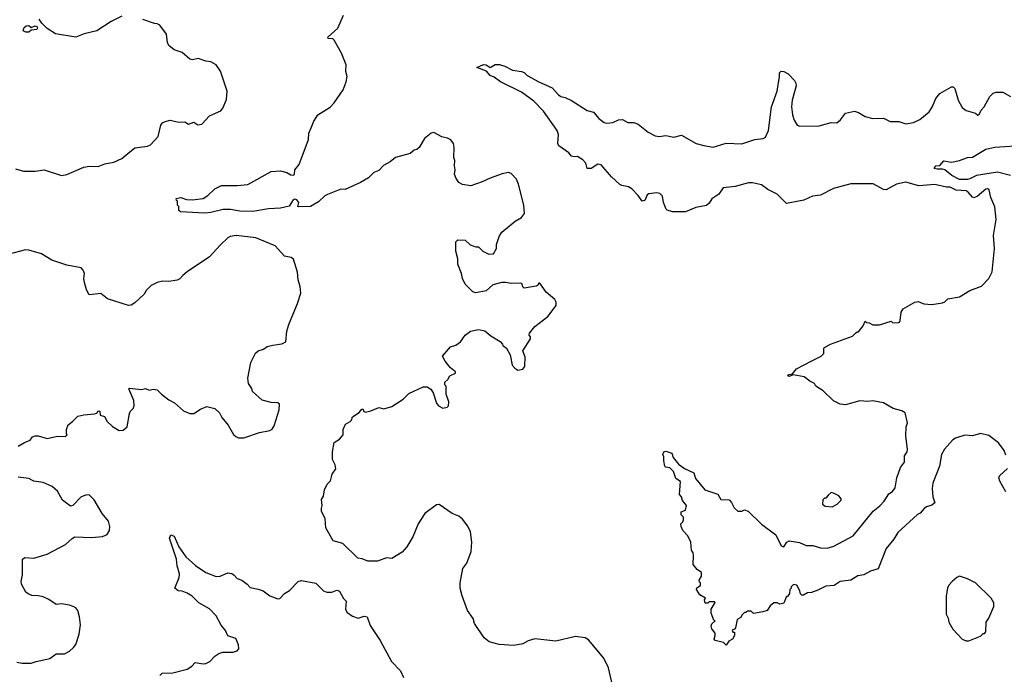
# Model space of a CAD drawing. Extents: x 2293139 to 2515392, y 824115 to 1006937.
# Tile 41 of 256: x 2345406 to 2352917, y 879568 to 884559. Entities that reach past the tile are written whole.
import ezdxf

# ---------------------------------------------------------------- set-up
doc = ezdxf.new("R2010")
doc.units = 0

msp = doc.modelspace()

# ---------------------------------------------------------------- linework, layer by layer
at = {"layer": '0CON10XD'}
for points in [[(2349928.7, 879485), (2349898.1, 879618.1), (2349861.3, 879691.3), (2349745, 879830), (2349720, 879845), (2349645, 879856), (2349495, 879821.2), (2349335, 879838.8), (2349286.1, 879823.9), (2349245, 879801.2), (2349175, 879786.7), (2349063.9, 879793.9), (2348986.4, 879816.4), (2348950, 879845), (2348876.7, 879955), (2348864.2, 879994.2), (2348822.9, 880055), (2348780.6, 880165), (2348767.1, 880225), (2348767.1, 880265), (2348785.9, 880374.1), (2348815.8, 880415), (2348851.2, 880505), (2348856, 880575), (2348843.8, 880655), (2348825, 880697.5), (2348785, 880750), (2348755, 880773.3), (2348704.3, 880794.3), (2348605, 880863.3), (2348585, 880861.2), (2348497.2, 880792.8), (2348446.9, 880715), (2348405, 880616.7), (2348359.7, 880540.3), (2348325, 880500), (2348245, 880452), (2348205, 880456.2), (2348135, 880430), (2348061.7, 880431.7), (2348019.3, 880449.3), (2347985, 880453.3), (2347870, 880565), (2347797.5, 880585), (2347742.5, 880685), (2347737.5, 880755), (2347708.3, 880808.3), (2347707.5, 880835), (2347712.5, 880855), (2347708.3, 880901.7), (2347722.5, 880925), (2347732.5, 880975), (2347751.7, 881018.3), (2347776.1, 881043.9), (2347790, 881095), (2347816.7, 881135), (2347813.3, 881165), (2347793.3, 881205), (2347793.3, 881265), (2347803.8, 881335), (2347845, 881360), (2347873.3, 881395), (2347873.3, 881435), (2347892.5, 881475), (2347927.5, 881495), (2347937.5, 881505), (2347945, 881530), (2347996.4, 881563.6), (2348015, 881590), (2348025, 881590), (2348030, 881575), (2348045, 881567.5), (2348085, 881576.7), (2348145, 881602.5), (2348185, 881593.3), (2348245, 881610), (2348332.5, 881665), (2348375, 881710), (2348485, 881760), (2348515, 881760), (2348543, 881743), (2348560, 881715), (2348586.2, 881635), (2348600, 881615), (2348635, 881596.7), (2348667.5, 881605), (2348676.7, 881615), (2348680, 881645), (2348658.8, 881705), (2348660, 881765), (2348650, 881775), (2348650, 881795), (2348672.5, 881815), (2348687.5, 881845), (2348730, 881865), (2348730, 881875), (2348692.5, 881905), (2348652.5, 881955), (2348632.5, 881995), (2348692.5, 882065), (2348733.6, 882076.4), (2348767.7, 882102.3), (2348803.3, 882155), (2348845, 882183.3), (2348905, 882196), (2348955, 882186.2), (2348999.5, 882149.5), (2349070, 882105), (2349090, 882085), (2349092.5, 882075), (2349120, 882055), (2349147.5, 882005), (2349163.3, 881925), (2349182.3, 881902.3), (2349205, 881888), (2349245, 881894.2), (2349258.6, 881915), (2349261.2, 881985), (2349243.3, 882035), (2349302.5, 882125), (2349301.7, 882141.7), (2349292.5, 882155), (2349295, 882170), (2349335, 882220), (2349434.2, 882295.8), (2349498.8, 882381.2), (2349499.2, 882405), (2349488, 882425), (2349423, 882483), (2349375, 882550), (2349365, 882550), (2349356.4, 882533.6), (2349345, 882527.5), (2349255, 882513.3), (2349243, 882523), (2349240, 882545), (2349229.3, 882549.3), (2349155, 882546.7), (2349115, 882556.7), (2349085, 882556.7), (2349015, 882537.5), (2348965, 882492.5), (2348885, 882476.7), (2348863.3, 882485), (2348805, 882542.5), (2348783.3, 882585), (2348776.7, 882625), (2348747.5, 882695), (2348747.5, 882735), (2348733.3, 882795), (2348732.5, 882865), (2348748.3, 882881.7), (2348805, 882877.5), (2348843, 882843), (2348885, 882827.5), (2348905, 882827.5), (2348940, 882795), (2348985, 882772.5), (2349020, 882775), (2349042.5, 882815), (2349043.6, 882846.4), (2349062.5, 882905), (2349085, 882940), (2349186.4, 883023.6), (2349235, 883050), (2349257.3, 883082.7), (2349252, 883145), (2349211.2, 883305), (2349195, 883342.5), (2349155.9, 883385.9), (2349135, 883393.3), (2349086.1, 883383.9), (2348995, 883351.2), (2348935, 883322.5), (2348846.4, 883293.6), (2348785, 883302.5), (2348755, 883317.5), (2348735, 883347.5), (2348722.7, 883382.7), (2348728.6, 883415), (2348722, 883445), (2348726, 883485), (2348717.7, 883507.7), (2348721.2, 883585), (2348716.1, 883616.1), (2348695, 883642.5), (2348670, 883655), (2348626.1, 883666.1), (2348565, 883700), (2348545, 883693.8), (2348495, 883653.3), (2348453.3, 883585), (2348435, 883570), (2348415, 883563.3), (2348385, 883540), (2348272.3, 883507.7), (2348232.5, 883475), (2348181.7, 883448.3), (2348145, 883410), (2348106.4, 883393.6), (2348066.1, 883353.9), (2348005, 883317.5), (2347890, 883265), (2347855, 883267.5), (2347755, 883226.2), (2347735, 883216), (2347685, 883170), (2347624.1, 883135.9), (2347532.3, 883132.3), (2347527.5, 883135), (2347536.7, 883165), (2347520, 883185), (2347505, 883191.5), (2347491.8, 883185), (2347461.7, 883138.3), (2347395, 883121.2), (2347303.8, 883116.2), (2347185, 883097.2), (2347085, 883098.4), (2347015, 883112.9), (2346957.8, 883112.2), (2346865, 883089.3), (2346815, 883084.1), (2346633.8, 883093.8), (2346620, 883105), (2346620, 883135), (2346610, 883145), (2346610, 883175), (2346601.7, 883181.7), (2346600, 883195), (2346635, 883202.5), (2346679.2, 883189.2), (2346725, 883186.2), (2346805, 883196.1), (2346842.1, 883217.9), (2346895, 883270.9), (2346945, 883295.3), (2347065, 883295.2), (2347146.6, 883303.4), (2347325, 883401.2), (2347395.9, 883405.9), (2347445, 883393.4), (2347475, 883375.4), (2347496.2, 883373.8), (2347503.1, 883385), (2347504.4, 883415.6), (2347537.5, 883455), (2347610, 883645), (2347611.2, 883695), (2347630, 883735), (2347650, 883785), (2347680.8, 883835), (2347775, 883892.5), (2347805.7, 883925), (2347872.9, 884025), (2347895.7, 884085), (2347903.1, 884125), (2347893.1, 884165), (2347895.7, 884215), (2347861.4, 884305), (2347804.2, 884404.2), (2347795, 884413.3), (2347760, 884415), (2347757.5, 884425), (2347832.5, 884495), (2347876.7, 884595)], [(2345375, 883422.5), (2345436.4, 883403.6), (2345525, 883403.8), (2345593.6, 883413.6), (2345725, 883370.8), (2345765, 883380), (2345895.9, 883434.1), (2345938.3, 883441.7), (2346005, 883441.2), (2346055, 883461.2), (2346125, 883472), (2346185, 883502), (2346230.3, 883539.7), (2346285, 883582.5), (2346380, 883595), (2346403.9, 883606.1), (2346462.3, 883667.7), (2346482.5, 883755), (2346495, 883772.5), (2346515, 883783.3), (2346555, 883793.3), (2346619.3, 883779.3), (2346665, 883780), (2346695, 883763.3), (2346735, 883777.5), (2346765, 883757.5), (2346795, 883762.5), (2346855, 883827.5), (2346940, 883865), (2346956.1, 883883.9), (2346985, 883950), (2346990, 884015), (2346937.7, 884167.7), (2346906.1, 884216.1), (2346865, 884237.5), (2346825, 884243.3), (2346767, 884263), (2346725, 884253.3), (2346705, 884258.8), (2346645, 884310), (2346585, 884330), (2346543.6, 884363.6), (2346532.5, 884385), (2346525, 884450), (2346475, 884516.7), (2346455, 884528.8), (2346435, 884530), (2346345, 884560)], [(2346185, 884586), (2346104, 884545), (2345995, 884474.2), (2345897.6, 884452.4), (2345833.9, 884426.1), (2345680.5, 884450.5), (2345615, 884492.5), (2345573.9, 884533.9), (2345554.2, 884564.2)], [(2345475, 884463.3), (2345453.9, 884463.9), (2345432.5, 884475), (2345439.3, 884500.7), (2345455, 884513.3), (2345475, 884516.2), (2345495, 884500), (2345525, 884512.5), (2345540, 884505), (2345542.5, 884495), (2345536.1, 884483.9), (2345495, 884480), (2345475, 884463.3)], [(2350320, 881195), (2350320, 881225), (2350312.5, 881245), (2350320, 881265), (2350335, 881270), (2350380, 881255), (2350391.7, 881221.7), (2350430.7, 881170.7), (2350476.4, 881136.4), (2350547.5, 881105), (2350561.7, 881061.7), (2350633.6, 880973.6), (2350730.7, 880940.7), (2350755, 880900), (2350818.3, 880898.3), (2350837, 880877), (2350857, 880837), (2350885, 880812.5), (2350915, 880812.5), (2350935, 880822.5), (2350963, 880813), (2351065, 880712.5), (2351175, 880632.5), (2351215, 880547.5), (2351235, 880540), (2351256.7, 880575), (2351275, 880586), (2351355, 880572), (2351405, 880549.2), (2351455, 880548.8), (2351515, 880532), (2351565, 880530.8), (2351615.6, 880544.4), (2351765, 880623.8), (2351917.6, 880812.4), (2351967.8, 880852.2), (2352001.4, 880888.6), (2352035, 880944.2), (2352065, 880962.2), (2352085, 880988.5), (2352095.8, 881065), (2352124.9, 881145.1), (2352154.5, 881185), (2352156, 881234), (2352175.4, 881265), (2352179.6, 881285), (2352165.8, 881385), (2352169.4, 881455), (2352177.5, 881485), (2352160.7, 881560.7), (2352135, 881577.5), (2352070, 881595), (2351995, 881637.5), (2351915, 881652.5), (2351875, 881647.5), (2351815, 881652.5), (2351705, 881623.8), (2351665, 881627.5), (2351615, 881652.5), (2351535, 881730), (2351480, 881765), (2351470, 881785), (2351433, 881803), (2351390, 881835), (2351305, 881852.5), (2351275, 881837.5), (2351265, 881840), (2351272.5, 881855), (2351300, 881860), (2351331.9, 881898.1), (2351448.3, 881958.3), (2351520, 881995), (2351540, 882015), (2351540, 882055), (2351545, 882060), (2351590, 882085), (2351760, 882145), (2351780.7, 882169.3), (2351795, 882180), (2351805, 882180), (2351840, 882225), (2351855, 882260), (2351865, 882250), (2351887, 882247), (2351915, 882232.5), (2351965, 882232.5), (2352055, 882260), (2352065, 882250), (2352101.7, 882248.3), (2352116.4, 882253.6), (2352122.5, 882265), (2352130.7, 882329.3), (2352144.1, 882355.9), (2352234.1, 882405.9), (2352259.5, 882409.5), (2352303.6, 882393.6), (2352365, 882387.5), (2352445, 882401.2), (2352462.3, 882407.7), (2352485, 882430), (2352573.9, 882446.1), (2352653.3, 882495), (2352741.7, 882528.3), (2352798.8, 882585), (2352824.2, 882635.8), (2352843.1, 882815), (2352833.3, 882915), (2352853.5, 883035), (2352843.3, 883133.3), (2352814.2, 883204.2), (2352801.7, 883261.7), (2352790.7, 883270.7), (2352775, 883266), (2352710, 883210), (2352685, 883201.9), (2352675, 883205.6), (2352642.3, 883245), (2352625, 883253.5), (2352548.4, 883258.4), (2352505, 883281.8), (2352475, 883282.5), (2352387.1, 883302.9), (2352265, 883293.8), (2352165, 883321.8), (2352095, 883306.2), (2352015, 883261.5), (2351995, 883265.4), (2351917.7, 883307.7), (2351745, 883307.6), (2351615, 883273.1), (2351515, 883222.1), (2351452.9, 883212.9), (2351387.3, 883182.7), (2351255, 883158), (2351185, 883230), (2351114, 883265), (2351065, 883299.4), (2350995.6, 883314.4), (2350965, 883314.5), (2350865, 883287.9), (2350772.3, 883277.7), (2350739.8, 883230.2), (2350685.7, 883194.3), (2350665, 883160), (2350645, 883142.5), (2350565, 883127.8), (2350485, 883094.3), (2350385, 883093.8), (2350345, 883106.7), (2350336.7, 883115), (2350318.1, 883165), (2350310, 883215), (2350288, 883235), (2350265, 883239.1), (2350205, 883231.2), (2350193.8, 883225), (2350175, 883180), (2350155, 883176.7), (2350125, 883220), (2350075, 883270), (2350050, 883285), (2350000, 883295), (2349985, 883302.5), (2349921.7, 883361.7), (2349842.1, 883452.1), (2349815, 883458.6), (2349765, 883424.2), (2349735, 883423.8), (2349724.3, 883465), (2349701.7, 883491.7), (2349660, 883515), (2349635, 883513.8), (2349615, 883520), (2349593.9, 883543.9), (2349518.3, 883598.3), (2349512, 883615), (2349517.1, 883685), (2349505.7, 883715), (2349402.6, 883862.6), (2349329.1, 883939.1), (2349235, 884006.9), (2349075, 884084.5), (2349025, 884122), (2348995, 884133.3), (2348966.6, 884166.6), (2348892.5, 884195), (2348945, 884217.5), (2348965, 884214), (2348995, 884196), (2349033.5, 884216.5), (2349066.6, 884216.6), (2349107.5, 884205), (2349164.2, 884174.2), (2349234.4, 884164.4), (2349255, 884155.7), (2349276.7, 884135), (2349365, 884085.6), (2349468.9, 884038.9), (2349515, 883986), (2349533.3, 883975), (2349567.3, 883967.3), (2349615, 883944), (2349735, 883867.5), (2349784.3, 883854.3), (2349825, 883805.8), (2349865, 883774.4), (2349885, 883770), (2349930, 883775), (2349975, 883796), (2350005, 883798.8), (2350045, 883776.7), (2350090, 883775), (2350122.7, 883762.7), (2350201.3, 883701.3), (2350252.7, 883672.7), (2350285, 883668), (2350335, 883676.7), (2350395, 883664.3), (2350455, 883678.8), (2350566.2, 883615), (2350625, 883600), (2350695, 883587.5), (2350795, 883617.1), (2350915, 883612.5), (2351015, 883646.5), (2351077.4, 883652.6), (2351095, 883662.5), (2351117.8, 883715), (2351140.4, 883895), (2351185.2, 884014.8), (2351202.2, 884125), (2351201.2, 884155), (2351213.6, 884166.4), (2351235, 884163.8), (2351267.3, 884147.3), (2351315.8, 884095.8), (2351327.5, 884075), (2351330, 884055), (2351299.4, 883945), (2351293.6, 883895), (2351300.8, 883835), (2351315, 883792.5), (2351337.5, 883755), (2351356.4, 883746.4), (2351505, 883751.2), (2351595, 883776), (2351638.3, 883771.7), (2351668, 883795), (2351705, 883846.7), (2351775, 883861.9), (2351805, 883852.5), (2351855, 883821.8), (2351913.6, 883806.4), (2351995, 883809.1), (2352045, 883783.9), (2352113.5, 883783.5), (2352165, 883765.6), (2352225, 883774.4), (2352272.3, 883797.7), (2352343.9, 883856.1), (2352367.7, 883892.3), (2352395, 883957.5), (2352425, 883996.7), (2352515, 884047.5), (2352527, 884047), (2352540, 884035), (2352563.8, 883945), (2352595, 883890), (2352625, 883865.8), (2352696.4, 883846.4), (2352715, 883832.5), (2352725, 883837.5), (2352739.5, 883870.5), (2352762.5, 883895), (2352806.4, 883973.6), (2352831.7, 883998.3), (2352855, 884006.7), (2352905, 884006.7), (2352965, 883973.3)], [(2352965, 883370.6), (2352865, 883396.8), (2352705, 883372), (2352655, 883345.6), (2352635, 883341.2), (2352575, 883341.9), (2352517.5, 883372.5), (2352463.7, 883413.7), (2352445, 883420.6), (2352405, 883418.6), (2352381.2, 883425), (2352393.3, 883445), (2352425, 883448.8), (2352455, 883482), (2352513.4, 883473.4), (2352575, 883485.5), (2352635, 883508.2), (2352675, 883511.8), (2352775, 883571.4), (2352843.5, 883586.5), (2353075, 883603.3)], [(2345395, 881306.7), (2345443.9, 881336.1), (2345485, 881352.5), (2345505, 881377.5), (2345525, 881386.2), (2345546.1, 881386.1), (2345615, 881366.7), (2345695, 881382.5), (2345755, 881380), (2345767.5, 881395), (2345762.5, 881402.5), (2345762.5, 881435), (2345775, 881470), (2345810, 881495), (2345850, 881535), (2345895, 881547.5), (2345977, 881553), (2345995, 881560), (2346005, 881577.5), (2346016.7, 881575), (2346020, 881545), (2346053.9, 881533.9), (2346072.5, 881495), (2346115, 881457.5), (2346165, 881426.7), (2346195, 881430), (2346226.7, 881455), (2346243.6, 881556.4), (2346252.5, 881575), (2346272.5, 881595), (2346280, 881615), (2346276.7, 881655), (2346237.5, 881745), (2346245, 881750), (2346335, 881740), (2346365, 881747.5), (2346395, 881733.3), (2346425, 881743.3), (2346455, 881736.2), (2346486.7, 881705), (2346545, 881660), (2346587.3, 881637.3), (2346655, 881577.5), (2346705, 881556.7), (2346735, 881556.2), (2346785, 881590), (2346835, 881611.2), (2346895, 881593.8), (2346930.8, 881560.8), (2346947.5, 881525), (2346997.6, 881467.6), (2347037.6, 881397.6), (2347055, 881380), (2347075, 881372), (2347115, 881370.8), (2347235, 881410.8), (2347313.2, 881426.8), (2347332.7, 881437.3), (2347347.3, 881462.7), (2347386.2, 881585), (2347387, 881627), (2347375, 881637.5), (2347325, 881640), (2347255, 881658.8), (2347182.5, 881725), (2347176.1, 881746.1), (2347151.2, 881785), (2347146, 881825), (2347170, 881945), (2347204, 882016), (2347225, 882033.3), (2347265, 882046.7), (2347295, 882067.5), (2347337.5, 882077.5), (2347405, 882086.7), (2347437, 882103), (2347443.3, 882185), (2347458, 882235), (2347524.2, 882395), (2347550, 882475), (2347546.2, 882525), (2347530, 882575), (2347526, 882635), (2347493.6, 882733.6), (2347476.4, 882746.4), (2347426.4, 882756.4), (2347355, 882836.2), (2347206.6, 882896.6), (2347056.4, 882913.6), (2347012.6, 882907.4), (2346993.2, 882896.8), (2346935, 882840), (2346855, 882751.2), (2346684.2, 882635.8), (2346650.3, 882609.7), (2346627.3, 882582.7), (2346606.9, 882573.1), (2346545, 882564.2), (2346494.4, 882565.6), (2346455, 882556), (2346408.3, 882531.7), (2346371.2, 882495), (2346355, 882466.7), (2346285, 882400.8), (2346257.6, 882382.4), (2346235, 882380), (2346075, 882430), (2346025, 882472.5), (2345935, 882462.5), (2345915, 882500), (2345900, 882555), (2345896.1, 882583.9), (2345901.2, 882625), (2345890.7, 882650.7), (2345875, 882666.7), (2345765, 882688), (2345652.5, 882725), (2345573.3, 882775), (2345475, 882802), (2345450, 882805), (2345315, 882770)], [(2352927.6, 881237.6), (2352915.5, 881275.5), (2352871.9, 881331.9), (2352797.9, 881387.9), (2352735, 881405.2), (2352675, 881385.2), (2352615, 881390.3), (2352545, 881367.6), (2352523.6, 881355), (2352461.8, 881285), (2352438.9, 881245), (2352422, 881155), (2352371.8, 881025), (2352367.5, 880985), (2352372.1, 880922.1), (2352386.2, 880875), (2352365, 880856.7), (2352324.1, 880845.9), (2352305, 880833.3), (2352275, 880797.5), (2352255, 880787.5), (2352105, 880650), (2352075, 880598), (2352015, 880526.7), (2351955, 880372.5), (2351896.1, 880353.9), (2351844.1, 880325.9), (2351800.5, 880319.5), (2351745, 880286), (2351665, 880276), (2351620, 880245), (2351555, 880238.8), (2351495, 880208.8), (2351445, 880192), (2351415, 880188.8), (2351385, 880172), (2351372.3, 880172.3), (2351361.7, 880181.7), (2351357.5, 880205), (2351335, 880247.5), (2351308.3, 880251.7), (2351290, 880235), (2351290, 880225), (2351280, 880215), (2351277.5, 880185), (2351266.7, 880163.3), (2351252.5, 880155), (2351235, 880110), (2351205, 880102.5), (2351185, 880112.5), (2351158.3, 880111.7), (2351130.7, 880089.3), (2351107.5, 880055), (2351075, 880043.3), (2351002.5, 880032.5), (2350985, 880050), (2350955, 880050), (2350945, 880040), (2350935, 880040), (2350915, 880020), (2350908.3, 880001.7), (2350880, 879985), (2350867, 879923), (2350858.3, 879911.7), (2350840, 879905), (2350845, 879890), (2350858.3, 879888.3), (2350860, 879865), (2350842.5, 879835), (2350815, 879820), (2350795, 879790), (2350775, 879810), (2350710, 879825), (2350702.5, 879835), (2350712.5, 879865), (2350711.7, 879881.7), (2350686.7, 879915), (2350681.2, 879935), (2350687, 879953), (2350710, 879975), (2350701.7, 879981.7), (2350680, 880035), (2350680, 880065), (2350710, 880115), (2350705, 880120), (2350665, 880120), (2350655, 880110), (2350635, 880110), (2350630, 880135), (2350638.3, 880148.3), (2350593.6, 880173.6), (2350570, 880215), (2350571.7, 880228.3), (2350600, 880245), (2350600, 880265), (2350591.7, 880271.7), (2350590, 880285), (2350607.5, 880315), (2350607.5, 880345), (2350575, 880367.5), (2350542.5, 880405), (2350546.4, 880473.6), (2350542.5, 880495), (2350530, 880515), (2350526.4, 880576.4), (2350502.5, 880625), (2350463.9, 880663.9), (2350452.5, 880695), (2350450, 880715), (2350465, 880730), (2350470, 880745), (2350470, 880765), (2350452.5, 880785), (2350453, 880807), (2350485, 880820), (2350492.5, 880855), (2350463, 880893), (2350455, 880920), (2350438.3, 880938.3), (2350447, 881037), (2350411.7, 881061.7), (2350392.5, 881115), (2350365, 881143.3), (2350335, 881146.7), (2350326.7, 881155), (2350320, 881195)], [(2345385, 879661.2), (2345425, 879653.3), (2345495, 879654), (2345532.5, 879665), (2345635, 879689.2), (2345685, 879724.3), (2345747.5, 879725), (2345785.8, 879744.2), (2345817.7, 879772.3), (2345833.3, 879795), (2345858.8, 879875), (2345869.2, 879945), (2345862.5, 880005), (2345850, 880055), (2345834.1, 880074.1), (2345815, 880084), (2345785, 880096.2), (2345725, 880106.2), (2345685, 880100), (2345628.3, 880138.3), (2345585, 880158), (2345547.3, 880167.3), (2345498.8, 880168.8), (2345470.3, 880180.3), (2345454.1, 880194.1), (2345420, 880255), (2345416.7, 880275), (2345426.4, 880326.4), (2345426.7, 880445), (2345445, 880458), (2345515, 880454), (2345615, 880482.9), (2345755, 880556.7), (2345805.6, 880604.4), (2345826.4, 880616.4), (2345955, 880610), (2346037.5, 880617.5), (2346072.5, 880635), (2346092.5, 880665), (2346093.3, 880695), (2346082.5, 880735), (2346036.2, 880795), (2345975, 880898.8), (2345935.7, 880935.7), (2345910, 880935), (2345875, 880921.2), (2345812.5, 880855), (2345795, 880850), (2345733.3, 880895), (2345693.8, 880965), (2345655, 881001.2), (2345585, 881029.2), (2345515, 881041.2), (2345475, 881062), (2345395, 881072)], [(2352929.7, 880959.7), (2352881.7, 881041.7), (2352874, 881065), (2352883.8, 881085), (2352942.3, 881137.7)], [(2351605, 880844), (2351642.5, 880865), (2351672.5, 880895), (2351672.5, 880905), (2351655, 880927.5), (2351615, 880950), (2351595, 880953.3), (2351572.5, 880935), (2351555, 880910), (2351545, 880910), (2351531.7, 880898.3), (2351530, 880865), (2351550.7, 880850.7), (2351605, 880844)], [(2346475, 879557.5), (2346494.1, 879575.9), (2346575, 879580), (2346683.9, 879606.1), (2346720, 879630), (2346745, 879657.5), (2346805, 879647.5), (2346825, 879650), (2346857.5, 879665), (2346894.1, 879705.9), (2346924.1, 879725.9), (2346955, 879736.7), (2346986.4, 879736.4), (2347035, 879736.7), (2347065, 879747.5), (2347078.3, 879761.7), (2347076.4, 879793.6), (2347055, 879840), (2346995, 879862.5), (2346975, 879902.5), (2346942.4, 879942.4), (2346904.2, 880015), (2346855, 880068), (2346773.9, 880113.9), (2346723, 880163), (2346685, 880187.5), (2346645, 880202.5), (2346615, 880203.3), (2346590, 880225), (2346622, 880305), (2346625.8, 880335), (2346608.1, 880395), (2346602.5, 880445), (2346550, 880605), (2346558.3, 880631.7), (2346585, 880620), (2346619.1, 880539.1), (2346674.6, 880464.6), (2346748.3, 880398.3), (2346825, 880344), (2346905, 880314.2), (2346935, 880315.8), (2346995, 880341.4), (2347025, 880337.5), (2347041.2, 880325), (2347065, 880297.5), (2347100, 880285), (2347142.5, 880255), (2347165, 880228.8), (2347225, 880218), (2347263.9, 880203.9), (2347315, 880167.5), (2347375, 880143.3), (2347390, 880145), (2347427, 880183), (2347465, 880207.5), (2347530, 880275), (2347555, 880282.5), (2347665, 880262.5), (2347722.5, 880205), (2347750, 880195), (2347786.1, 880193.9), (2347825, 880210), (2347845, 880202.5), (2347876.7, 880146.7), (2347897.5, 880125), (2347892.5, 880065), (2347900.7, 880040.7), (2347945, 880010), (2347987, 879997), (2348035, 880010), (2348055.8, 880005.8), (2348078.8, 879938.8), (2348155.7, 879825.7), (2348243.1, 879665), (2348310, 879595), (2348335, 879543.3)], [(2352625, 879822.5), (2352645, 879823.3), (2352735, 879857.5), (2352755, 879880), (2352765, 879880), (2352777, 879893), (2352777.5, 879965), (2352800, 879995), (2352837.5, 880085), (2352837, 880113), (2352817.7, 880147.7), (2352696.1, 880266.1), (2352635, 880296.7), (2352575, 880316.7), (2352553.6, 880306.4), (2352520, 880275), (2352493.6, 880246.4), (2352482.5, 880225), (2352473.3, 880165), (2352473, 880027), (2352487.5, 879995), (2352492.5, 879965), (2352525, 879912.5), (2352596.4, 879836.4), (2352625, 879822.5)]]:
    msp.add_lwpolyline(points, dxfattribs=at)

doc.saveas('drawing.dxf')
